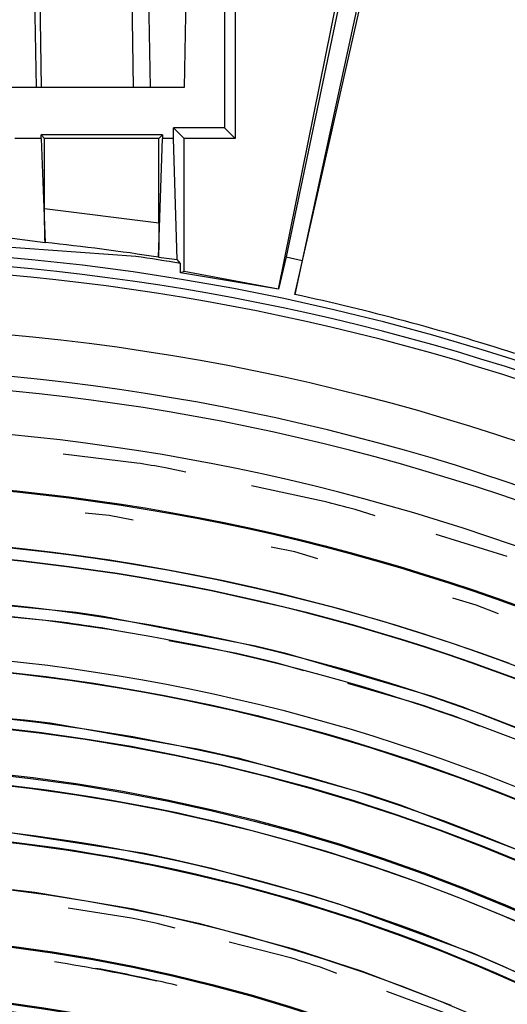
# Model space of a CAD drawing. Header units: millimetres. Extents: x -563 to -60, y -163 to 550.
# Tile 25 of 37: x -277 to -249, y 144 to 202. Entities that reach past the tile are written whole.
import ezdxf

# ---------------------------------------------------------------- set-up
doc = ezdxf.new("R2010")
doc.units = ezdxf.units.MM

# ---------------------------------------------------------------- blocks, each defined once
blk = doc.blocks.new('Stufenlinse__15', base_point=(-427.129, -85.347))
at = {"color": 1, "linetype": 'Continuous'}
for p, q in [((-270.437, 175.987), (-274.777, 176.503)), ((-267.542, 175.453), (-268.74, 175.707)), ((-259.371, 173.721), (-263.667, 174.632)), ((-256.349, 172.878), (-257.548, 173.248)), ((-272.058, 172.885), (-273.478, 173.031)), ((-270.657, 172.61), (-272.058, 172.885)), ((-248.552, 170.473), (-252.758, 171.77)), ((-278.677, 171.091), (-277.023, 170.921)), ((-277.023, 170.921), (-275.371, 170.728)), ((-261.109, 170.739), (-262.509, 171.014)), ((-275.371, 170.728), (-273.712, 170.511)), ((-273.712, 170.511), (-272.029, 170.266)), ((-259.739, 170.339), (-261.109, 170.739)), ((-272.029, 170.266), (-270.35, 169.998)), ((-270.35, 169.998), (-268.674, 169.706)), ((-268.674, 169.706), (-267.003, 169.39)), ((-267.003, 169.39), (-265.317, 169.046)), ((-265.317, 169.046), (-263.622, 168.675)), ((-263.622, 168.675), (-261.932, 168.279)), ((-283.296, 168.098), (-274.014, 167.179)), ((-261.932, 168.279), (-260.249, 167.859)), ((-250.4, 167.607), (-251.77, 168.008)), ((-260.249, 167.859), (-258.507, 167.397)), ((-258.507, 167.397), (-256.872, 166.938)), ((-249.072, 167.083), (-250.4, 167.607)), ((-275.22, 166.636), (-279.29, 167.019)), ((-274.014, 167.179), (-272.422, 166.946)), ((-272.422, 166.946), (-263.423, 165.2)), ((-256.872, 166.938), (-255.178, 166.436)), ((-271.182, 165.999), (-272.528, 166.255)), ((-255.178, 166.436), (-253.492, 165.909)), ((-253.492, 165.909), (-251.814, 165.357)), ((-264.518, 164.735), (-268.535, 165.497)), ((-263.423, 165.2), (-261.704, 164.782)), ((-251.814, 165.357), (-250.133, 164.777)), ((-261.704, 164.782), (-253.06, 162.251)), ((-250.133, 164.777), (-248.447, 164.167)), ((-260.557, 163.723), (-261.874, 164.103)), ((-254.041, 161.84), (-257.969, 162.975)), ((-253.06, 162.251), (-251.235, 161.623)), ((-251.235, 161.623), (-243.014, 158.359)), ((-286.144, 161.543), (-277.075, 160.838)), ((-277.075, 160.838), (-275.557, 160.646)), ((-275.557, 160.646), (-266.755, 159.103)), ((-250.193, 160.461), (-251.468, 160.963)), ((-266.755, 159.103), (-265.105, 158.731)), ((-265.105, 158.731), (-264.459, 158.577)), ((-264.459, 158.577), (-256.647, 156.394)), ((-256.647, 156.394), (-254.888, 155.815)), ((-254.888, 155.815), (-246.842, 152.737)), ((-278.565, 154.284), (-269.98, 152.949)), ((-269.98, 152.949), (-268.404, 152.623)), ((-268.404, 152.623), (-266.019, 152.08)), ((-266.019, 152.08), (-260.149, 150.486)), ((-280.333, 151.111), (-276.467, 150.654)), ((-276.467, 150.654), (-270.632, 149.672)), ((-260.149, 150.486), (-258.459, 149.958)), ((-258.459, 149.958), (-250.605, 147.072)), ((-270.741, 149.125), (-274.494, 149.709)), ((-270.632, 149.672), (-266.799, 148.831)), ((-268.179, 148.541), (-269.224, 148.811)), ((-266.799, 148.831), (-261.118, 147.289)), ((-261.28, 146.755), (-264.971, 147.711)), ((-261.118, 147.289), (-257.121, 145.984)), ((-250.605, 147.072), (-248.828, 146.316)), ((-258.613, 145.864), (-259.654, 146.247)), ((-257.121, 145.984), (-251.884, 143.985)), ((-248.828, 146.316), (-243.241, 143.676)), ((-252.097, 143.47), (-255.678, 144.786))]:
    blk.add_line(p, q, dxfattribs=at)
at = {"color": 7, "linetype": 'Continuous'}
blk.add_circle((-290.129, 51.653), 132.472, dxfattribs=at)
at = {"color": 1, "linetype": 'Continuous'}
for radius in [123.328, 123.263, 116.581, 113.304, 113.304, 112.633, 112.601, 109.899, 109.321, 109.289, 106.622, 106.559, 105.976, 102.664, 96.599, 96.537, 93.259, 93.197]:
    blk.add_circle((-290.129, 51.653), radius, dxfattribs=at)
at = {"color": 7, "linetype": 'Continuous'}
blk.add_arc((-290.129, 51.653), 137, 49.00569, 130.99431, dxfattribs=at)
at = {"color": 1, "linetype": 'Continuous'}
for centre, radius, start, end in [((-290.129, 51.653), 136.456, 48.91164, 131.08836), ((-290.129, 51.653), 135.963, 48.91164, 131.08836), ((-290.129, 51.653), 130.01, 315, 135), ((-290.129, 51.653), 130.01, 315, 135), ((-290.129, 51.653), 129.164, 45, 225), ((-290.129, 51.653), 129.164, 45, 225), ((-290.129, 51.653), 126.604, 315, 135), ((-290.129, 51.653), 126.604, 315, 135), ((-290.129, 51.653), 125.884, 80.21732, 80.99993), ((-290.129, 51.653), 125.884, 74.99996, 75.8571), ((-290.106, 51.63), 119.955, 315, 135), ((-290.106, 51.653), 119.243, 45.00776, 135.00776), ((-290.129, 51.653), 119.227, 315, 135), ((-290.129, 51.653), 115.914, 242.46269, 128.28358), ((-290.129, 51.653), 115.946, 81.26877, 82.61205), ((-290.129, 51.653), 115.946, 75.8955, 77.23878), ((-290.129, 51.653), 115.946, 70.5224, 71.86569), ((-290.107, 51.653), 105.992, 45.00853, 135.00853), ((-290.129, 51.653), 103.218, 315, 135), ((-290.129, 51.653), 102.695, 45, 135), ((-290.129, 51.653), 99.877, 315, 135), ((-290.129, 51.653), 99.382, 77.85706, 78.74991), ((-290.129, 51.653), 96.039, 77.44286, 81.11831), ((-290.129, 51.653), 99.382, 72.14299, 73.12514), ((-290.129, 51.653), 96.069, 76.71074, 79.64567), ((-290.129, 51.653), 92.757, 227.90323, 152.70492), ((-290.129, 51.653), 92.726, 270.73771, 124.67213)]:
    blk.add_arc(centre, radius, start, end, dxfattribs=at)
blk = doc.blocks.new('Kalibbriereinheit__16', base_point=(-427.129, -85.347))
blk.add_blockref('Stufenlinse__15', (-427.129, -85.347))
blk = doc.blocks.new('Elektronikeinheit_kpl___17', base_point=(-427.129, -85.347))
blk.add_blockref('Kalibbriereinheit__16', (-427.129, -85.347))
blk = doc.blocks.new('Frontteil__24', base_point=(-456.747, -152.348))
at = {"color": 7, "linetype": 'Continuous'}
blk.add_arc((-290.129, 51.653), 163.987, 14.97408, 80.52631, dxfattribs=at)
at = {"color": 1, "linetype": 'Continuous'}
for radius, start, end in [(163.8, 9.47368, 80.52632), (162.615, 9.11393, 82.02532)]:
    blk.add_arc((-290.129, 51.653), radius, start, end, dxfattribs=at)
blk = doc.blocks.new('Lagerbock__28', base_point=(-310.629, 198.153))
at = {"color": 7, "linetype": 'Continuous'}
for p, q in [((-306.517, 207.153), (-309.519, 204.634)), ((-306.517, 207.153), (-305.781, 207.153)), ((-303.747, 207.153), (-303.455, 207.153)), ((-276.803, 207.153), (-276.511, 207.153)), ((-274.478, 207.153), (-273.742, 207.153)), ((-270.739, 204.634), (-273.742, 207.153)), ((-304.047, 206.858), (-304.199, 198.153)), ((-300.059, 198.153), (-300.211, 206.858)), ((-296.047, 206.858), (-296.199, 198.153)), ((-292.059, 198.153), (-292.211, 206.858)), ((-288.047, 206.858), (-288.199, 198.153)), ((-284.059, 198.153), (-284.211, 206.858)), ((-280.047, 206.858), (-280.199, 198.153)), ((-276.059, 198.153), (-276.211, 206.858)), ((-310.531, 203.784), (-309.519, 204.634)), ((-270.739, 204.634), (-269.727, 203.784)), ((-310.531, 203.784), (-310.629, 198.153)), ((-269.629, 198.153), (-269.727, 203.784))]:
    blk.add_line(p, q, dxfattribs=at)
at = {"color": 1, "linetype": 'Continuous'}
for p, q in [((-303.747, 207.153), (-303.747, 206.858)), ((-300.511, 207.153), (-300.511, 206.858)), ((-295.747, 207.153), (-295.747, 206.858)), ((-292.511, 207.153), (-292.511, 206.858)), ((-287.747, 207.153), (-287.747, 206.858)), ((-284.511, 207.153), (-284.511, 206.858)), ((-279.747, 207.153), (-279.747, 206.858)), ((-276.511, 207.153), (-276.511, 206.858)), ((-303.747, 206.858), (-303.899, 198.153)), ((-303.747, 206.858), (-300.511, 206.858)), ((-300.359, 198.153), (-300.511, 206.858)), ((-295.747, 206.858), (-295.899, 198.153)), ((-295.747, 206.858), (-292.511, 206.858)), ((-292.359, 198.153), (-292.511, 206.858)), ((-287.747, 206.858), (-287.899, 198.153)), ((-287.747, 206.858), (-284.511, 206.858)), ((-284.359, 198.153), (-284.511, 206.858)), ((-279.747, 206.858), (-279.899, 198.153)), ((-279.747, 206.858), (-276.511, 206.858)), ((-276.359, 198.153), (-276.511, 206.858)), ((-309.519, 204.634), (-309.632, 198.153)), ((-270.626, 198.153), (-270.739, 204.634))]:
    blk.add_line(p, q, dxfattribs=at)
at = {"color": 7, "linetype": 'Continuous'}
for centre, start, end in [((-303.75, 206.855), 89.49782, 179.50218), ((-300.509, 206.855), 0.49782, 90.50218), ((-295.75, 206.855), 89.49782, 179.50218), ((-292.509, 206.855), 0.49782, 90.50218), ((-287.75, 206.855), 89.49782, 179.50218), ((-284.509, 206.855), 0.49782, 90.50218), ((-279.75, 206.855), 89.49782, 179.50218), ((-276.509, 206.855), 0.49782, 90.50218)]:
    blk.add_arc(centre, 0.297, start, end, dxfattribs=at)
at = {"color": 1, "linetype": 'Continuous'}
for points in [[(-303.747, 206.858), (-303.834, 206.859), (-303.975, 206.859), (-304.038, 206.858), (-304.047, 206.858)], [(-300.211, 206.858), (-300.22, 206.858), (-300.283, 206.859), (-300.424, 206.859), (-300.511, 206.858)], [(-295.747, 206.858), (-295.834, 206.859), (-295.975, 206.859), (-296.038, 206.858), (-296.047, 206.858)], [(-292.211, 206.858), (-292.22, 206.858), (-292.283, 206.859), (-292.424, 206.859), (-292.511, 206.858)], [(-287.747, 206.858), (-287.834, 206.859), (-287.975, 206.859), (-288.038, 206.858), (-288.047, 206.858)], [(-284.211, 206.858), (-284.22, 206.858), (-284.283, 206.859), (-284.424, 206.859), (-284.511, 206.858)], [(-279.747, 206.858), (-279.834, 206.859), (-279.975, 206.859), (-280.038, 206.858), (-280.047, 206.858)], [(-276.211, 206.858), (-276.22, 206.858), (-276.283, 206.859), (-276.424, 206.859), (-276.511, 206.858)]]:
    blk.add_spline(points, degree=3, dxfattribs=at)
blk = doc.blocks.new('Torsicherung_EZ_kpl__31', base_point=(-311.568, 188.653))
blk.add_blockref('Lagerbock__28', (-310.629, 198.153))
blk = doc.blocks.new('Linsengehaeuse__52', base_point=(-448.248, -106.466))
at = {"color": 7, "linetype": 'Continuous'}
for p, q in [((-267.45, 208.429), (-267.629, 198.153)), ((-265.258, 207.306), (-265.258, 195.781)), ((-264.629, 206.568), (-264.629, 195.153)), ((-262.065, 186.258), (-258.208, 205.373)), ((-258.023, 205.335), (-261.613, 188.153)), ((-261.11, 185.939), (-256.767, 205.067)), ((-256.951, 205.107), (-260.66, 187.951)), ((-267.629, 198.153), (-312.629, 198.153)), ((-276.089, 195.153), (-276.089, 195.362)), ((-268.92, 195.362), (-276.089, 195.362)), ((-275.879, 195.153), (-276.089, 195.362)), ((-268.92, 195.362), (-269.129, 195.153)), ((-268.92, 195.362), (-268.92, 195.153)), ((-268.258, 195.153), (-268.258, 195.781)), ((-265.258, 195.781), (-268.258, 195.781)), ((-267.629, 195.153), (-268.258, 195.781)), ((-265.258, 195.781), (-264.629, 195.153)), ((-276.089, 195.153), (-277.63, 195.153)), ((-276.089, 195.153), (-275.845, 189)), ((-269.129, 195.153), (-275.879, 195.153)), ((-275.879, 191.014), (-275.879, 195.153)), ((-269.163, 188.14), (-268.92, 195.153)), ((-269.129, 190.157), (-269.129, 195.153)), ((-268.258, 195.153), (-268.92, 195.153)), ((-268.047, 187.997), (-268.258, 195.153)), ((-264.629, 195.153), (-267.629, 195.153)), ((-267.629, 187.299), (-267.629, 195.153)), ((-275.878, 190.435), (-275.879, 191.014)), ((-275.869, 189.605), (-275.878, 190.435)), ((-269.129, 190.157), (-269.135, 189.051)), ((-275.861, 189.232), (-275.869, 189.605)), ((-277.805, 189.259), (-275.845, 189)), ((-275.845, 189), (-275.861, 189.232)), ((-269.135, 189.051), (-269.139, 188.745)), ((-270.5, 188.179), (-279.742, 188.84)), ((-269.148, 188.368), (-269.163, 188.14)), ((-269.139, 188.745), (-269.148, 188.368)), ((-269.163, 188.14), (-268.047, 187.997)), ((-267.856, 187.773), (-268.047, 187.997)), ((-267.856, 187.222), (-267.856, 187.773)), ((-261.613, 188.153), (-262.065, 186.258)), ((-261.613, 188.153), (-260.66, 187.951)), ((-260.66, 187.951), (-261.11, 185.939)), ((-267.629, 187.299), (-267.856, 187.222)), ((-262.065, 186.258), (-267.856, 187.222)), ((-262.065, 186.258), (-267.629, 187.299))]:
    blk.add_line(p, q, dxfattribs=at)
at = {"color": 1, "linetype": 'Continuous'}
blk.add_line((-275.879, 191.014), (-269.129, 190.157), dxfattribs=at)
at = {"color": 7, "linetype": 'Continuous'}
for radius, start, end in [(160, 8.79581, 81.20419), (137.93, 80.70722, 81.81826), (137.387, 72.1941, 77.8059), (137.387, 72.1941, 77.8059)]:
    blk.add_arc((-290.129, 51.653), radius, start, end, dxfattribs=at)
at = {"color": 1, "linetype": 'Continuous'}
blk.add_arc((-290.129, 51.653), 138.088, 81.26708, 84.0625, dxfattribs=at)
blk = doc.blocks.new('Linsengehaeuse_kpl___56', base_point=(-469.229, -134.44))
for name, p in [('Torsicherung_EZ_kpl__31', (-311.568, 188.653)), ('Linsengehaeuse__52', (-448.248, -106.466))]:
    blk.add_blockref(name, p)
blk = doc.blocks.new('Lagerbock__59', base_point=(-310.629, 198.153))
at = {"color": 7, "linetype": 'Continuous'}
for p, q in [((-306.517, 207.153), (-309.519, 204.634)), ((-306.517, 207.153), (-305.781, 207.153)), ((-303.747, 207.153), (-303.455, 207.153)), ((-276.803, 207.153), (-276.511, 207.153)), ((-274.478, 207.153), (-273.742, 207.153)), ((-270.739, 204.634), (-273.742, 207.153)), ((-304.047, 206.858), (-304.199, 198.153)), ((-300.059, 198.153), (-300.211, 206.858)), ((-296.047, 206.858), (-296.199, 198.153)), ((-292.059, 198.153), (-292.211, 206.858)), ((-288.047, 206.858), (-288.199, 198.153)), ((-284.059, 198.153), (-284.211, 206.858)), ((-280.047, 206.858), (-280.199, 198.153)), ((-276.059, 198.153), (-276.211, 206.858)), ((-310.531, 203.784), (-309.519, 204.634)), ((-270.739, 204.634), (-269.727, 203.784)), ((-310.531, 203.784), (-310.629, 198.153)), ((-269.629, 198.153), (-269.727, 203.784))]:
    blk.add_line(p, q, dxfattribs=at)
at = {"color": 1, "linetype": 'Continuous'}
for p, q in [((-303.747, 207.153), (-303.747, 206.858)), ((-300.511, 207.153), (-300.511, 206.858)), ((-295.747, 207.153), (-295.747, 206.858)), ((-292.511, 207.153), (-292.511, 206.858)), ((-287.747, 207.153), (-287.747, 206.858)), ((-284.511, 207.153), (-284.511, 206.858)), ((-279.747, 207.153), (-279.747, 206.858)), ((-276.511, 207.153), (-276.511, 206.858)), ((-303.747, 206.858), (-303.899, 198.153)), ((-303.747, 206.858), (-300.511, 206.858)), ((-300.359, 198.153), (-300.511, 206.858)), ((-295.747, 206.858), (-295.899, 198.153)), ((-295.747, 206.858), (-292.511, 206.858)), ((-292.359, 198.153), (-292.511, 206.858)), ((-287.747, 206.858), (-287.899, 198.153)), ((-287.747, 206.858), (-284.511, 206.858)), ((-284.359, 198.153), (-284.511, 206.858)), ((-279.747, 206.858), (-279.899, 198.153)), ((-279.747, 206.858), (-276.511, 206.858)), ((-276.359, 198.153), (-276.511, 206.858)), ((-309.519, 204.634), (-309.632, 198.153)), ((-270.626, 198.153), (-270.739, 204.634))]:
    blk.add_line(p, q, dxfattribs=at)
at = {"color": 7, "linetype": 'Continuous'}
for centre, start, end in [((-303.75, 206.855), 89.49782, 179.50218), ((-300.509, 206.855), 0.49782, 90.50218), ((-295.75, 206.855), 89.49782, 179.50218), ((-292.509, 206.855), 0.49782, 90.50218), ((-287.75, 206.855), 89.49782, 179.50218), ((-284.509, 206.855), 0.49782, 90.50218), ((-279.75, 206.855), 89.49782, 179.50218), ((-276.509, 206.855), 0.49782, 90.50218)]:
    blk.add_arc(centre, 0.297, start, end, dxfattribs=at)
at = {"color": 1, "linetype": 'Continuous'}
for points in [[(-303.747, 206.858), (-303.834, 206.859), (-303.975, 206.859), (-304.038, 206.858), (-304.047, 206.858)], [(-300.211, 206.858), (-300.22, 206.858), (-300.283, 206.859), (-300.424, 206.859), (-300.511, 206.858)], [(-295.747, 206.858), (-295.834, 206.859), (-295.975, 206.859), (-296.038, 206.858), (-296.047, 206.858)], [(-292.211, 206.858), (-292.22, 206.858), (-292.283, 206.859), (-292.424, 206.859), (-292.511, 206.858)], [(-287.747, 206.858), (-287.834, 206.859), (-287.975, 206.859), (-288.038, 206.858), (-288.047, 206.858)], [(-284.211, 206.858), (-284.22, 206.858), (-284.283, 206.859), (-284.424, 206.859), (-284.511, 206.858)], [(-279.747, 206.858), (-279.834, 206.859), (-279.975, 206.859), (-280.038, 206.858), (-280.047, 206.858)], [(-276.211, 206.858), (-276.22, 206.858), (-276.283, 206.859), (-276.424, 206.859), (-276.511, 206.858)]]:
    blk.add_spline(points, degree=3, dxfattribs=at)
blk = doc.blocks.new('Torsicherung_EZ_kpl__61', base_point=(-311.568, 188.653))
blk.add_blockref('Lagerbock__59', (-310.629, 198.153))
blk = doc.blocks.new('Linsengehaeuse__79', base_point=(-448.248, -106.466))
at = {"color": 7, "linetype": 'Continuous'}
for p, q in [((-267.45, 208.429), (-267.629, 198.153)), ((-265.258, 207.306), (-265.258, 195.781)), ((-264.629, 206.568), (-264.629, 195.153)), ((-262.065, 186.258), (-258.208, 205.373)), ((-258.023, 205.335), (-261.613, 188.153)), ((-261.11, 185.939), (-256.767, 205.067)), ((-256.951, 205.107), (-260.66, 187.951)), ((-267.629, 198.153), (-312.629, 198.153)), ((-276.089, 195.153), (-276.089, 195.362)), ((-268.92, 195.362), (-276.089, 195.362)), ((-275.879, 195.153), (-276.089, 195.362)), ((-268.92, 195.362), (-269.129, 195.153)), ((-268.92, 195.362), (-268.92, 195.153)), ((-268.258, 195.153), (-268.258, 195.781)), ((-265.258, 195.781), (-268.258, 195.781)), ((-267.629, 195.153), (-268.258, 195.781)), ((-265.258, 195.781), (-264.629, 195.153)), ((-276.089, 195.153), (-277.63, 195.153)), ((-276.089, 195.153), (-275.845, 189)), ((-269.129, 195.153), (-275.879, 195.153)), ((-275.879, 191.014), (-275.879, 195.153)), ((-269.163, 188.14), (-268.92, 195.153)), ((-269.129, 190.157), (-269.129, 195.153)), ((-268.258, 195.153), (-268.92, 195.153)), ((-268.047, 187.997), (-268.258, 195.153)), ((-264.629, 195.153), (-267.629, 195.153)), ((-267.629, 187.299), (-267.629, 195.153)), ((-275.878, 190.435), (-275.879, 191.014)), ((-275.869, 189.605), (-275.878, 190.435)), ((-269.129, 190.157), (-269.135, 189.051)), ((-275.861, 189.232), (-275.869, 189.605)), ((-277.805, 189.259), (-275.845, 189)), ((-275.845, 189), (-275.861, 189.232)), ((-269.135, 189.051), (-269.139, 188.745)), ((-270.5, 188.179), (-279.742, 188.84)), ((-269.148, 188.368), (-269.163, 188.14)), ((-269.139, 188.745), (-269.148, 188.368)), ((-269.163, 188.14), (-268.047, 187.997)), ((-267.856, 187.773), (-268.047, 187.997)), ((-267.856, 187.222), (-267.856, 187.773)), ((-261.613, 188.153), (-262.065, 186.258)), ((-261.613, 188.153), (-260.66, 187.951)), ((-260.66, 187.951), (-261.11, 185.939)), ((-267.629, 187.299), (-267.856, 187.222)), ((-262.065, 186.258), (-267.856, 187.222)), ((-262.065, 186.258), (-267.629, 187.299))]:
    blk.add_line(p, q, dxfattribs=at)
at = {"color": 1, "linetype": 'Continuous'}
blk.add_line((-275.879, 191.014), (-269.129, 190.157), dxfattribs=at)
at = {"color": 7, "linetype": 'Continuous'}
for radius, start, end in [(160, 8.79581, 81.20419), (137.93, 80.70722, 81.81826), (137.387, 72.1941, 77.8059), (137.387, 72.1941, 77.8059)]:
    blk.add_arc((-290.129, 51.653), radius, start, end, dxfattribs=at)
at = {"color": 1, "linetype": 'Continuous'}
blk.add_arc((-290.129, 51.653), 138.088, 81.26708, 84.0625, dxfattribs=at)
blk = doc.blocks.new('Linsengehaeuse_kpl_-Mot-L4_0006142__86', base_point=(-469.229, -134.44))
for name, p in [('Torsicherung_EZ_kpl__61', (-311.568, 188.653)), ('Linsengehaeuse__79', (-448.248, -106.466))]:
    blk.add_blockref(name, p)
blk = doc.blocks.new('Gehaeuse_kpl__87', base_point=(-469.229, -152.348))
for name, p in [('Linsengehaeuse_kpl___56', (-469.229, -134.44)), ('Linsengehaeuse_kpl_-Mot-L4_0006142__86', (-469.229, -134.44)), ('Frontteil__24', (-456.747, -152.348))]:
    blk.add_blockref(name, p)
blk = doc.blocks.new('L10-für-dxf-Internet__113', base_point=(-562.569, -163.347))
for name, p in [('Gehaeuse_kpl__87', (-469.229, -152.348)), ('Elektronikeinheit_kpl___17', (-427.129, -85.347))]:
    blk.add_blockref(name, p)
blk = doc.blocks.new('AllgA', base_point=(-118, 205))
blk.add_blockref('L10-für-dxf-Internet__113', (-562.569, -163.347))

msp = doc.modelspace()

# ---------------------------------------------------------------- block references
msp.add_blockref('AllgA', (-118, 205))

doc.saveas('drawing.dxf')
